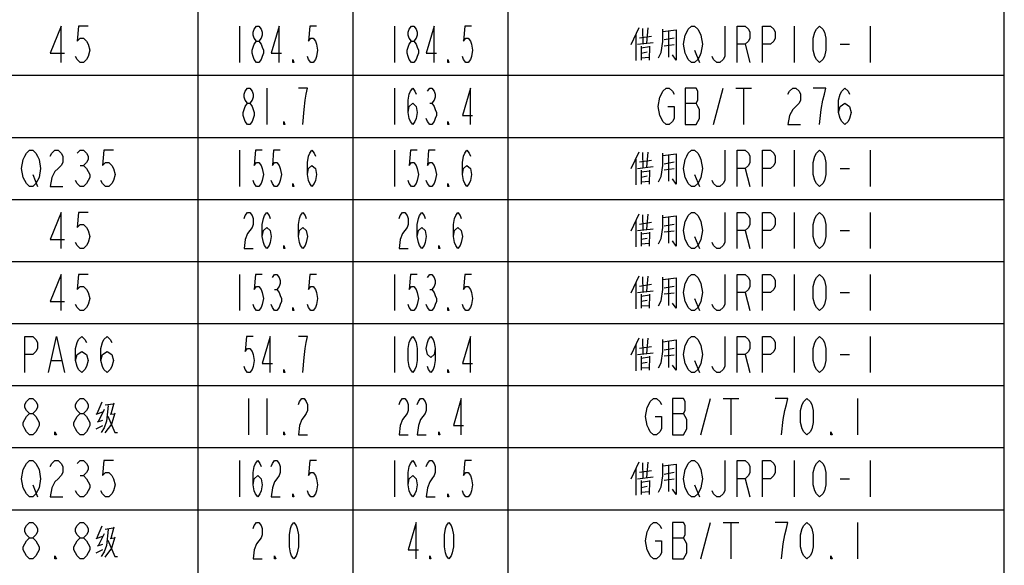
# Model space of a CAD drawing. Header units: millimetres. Extents: x 0 to 5902, y 0 to 4136.
# Tile 32 of 59: x 5418 to 5894, y 1863 to 2127. Entities that reach past the tile are written whole.
import ezdxf

# ---------------------------------------------------------------- set-up
doc = ezdxf.new("R2010")
doc.units = ezdxf.units.MM
doc.header["$LTSCALE"] = 81.675
doc.layers.get('0').update_dxf_attribs({"linetype": 'CONTINUOUS'})
doc.layers.add('010008340000_DXF_TABLE', color=7, linetype='CONTINUOUS')

# ---------------------------------------------------------------- blocks, each defined once
blk = doc.blocks.new('TABLE_BL0', base_point=(5418.04, 2054.83))
at = {"layer": '010008340000_DXF_TABLE', "color": 2, "linetype": 'Continuous'}
for p, q in [((5504.17, 330.25), (5504.17, 3780.25)), ((5579.17, 360.25), (5579.17, 3780.25)), ((5654.17, 330.25), (5654.17, 3780.25)), ((5894.17, 330.25), (5894.17, 3780.25)), ((4934.17, 2100.25), (5894.17, 2100.25)), ((4934.17, 2070.25), (5894.17, 2070.25)), ((4934.17, 2040.25), (5894.17, 2040.25)), ((4934.17, 2010.25), (5894.17, 2010.25)), ((4934.17, 1980.25), (5894.17, 1980.25)), ((4934.17, 1950.25), (5894.17, 1950.25)), ((4934.17, 1920.25), (5894.17, 1920.25)), ((4934.17, 1890.25), (5894.17, 1890.25))]:
    blk.add_line(p, q, dxfattribs=at)
at = {"layer": '010008340000_DXF_TABLE', "color": 5, "linetype": 'Continuous'}
for p, q in [((5524.17, 2124), (5524.17, 2106.5)), ((5599.17, 2124), (5599.17, 2106.5)), ((5717.29, 2123.16), (5713.5, 2114.97)), ((5719.04, 2122.88), (5719.34, 2115.54)), ((5721.67, 2123.16), (5721.09, 2115.82)), ((5728.96, 2121.46), (5735.38, 2122.31)), ((5731.88, 2109.04), (5731.88, 2121.46)), ((5792.54, 2124), (5792.54, 2106.5)), ((5829.29, 2124), (5829.29, 2106.5)), ((5715.84, 2119.77), (5715.84, 2107.35)), ((5716.71, 2115.25), (5724.29, 2116.1)), ((5717.59, 2118.36), (5723.42, 2119.21)), ((5729.54, 2117.51), (5734.5, 2118.36)), ((5718.46, 2114.41), (5718.46, 2107.63)), ((5718.46, 2113.56), (5722.54, 2114.13)), ((5718.46, 2111.02), (5721.38, 2111.58)), ((5722.54, 2114.41), (5722.25, 2107.63)), ((5734.5, 2114.97), (5729.54, 2114.41)), ((5744.31, 2112.34), (5746.61, 2106.5)), ((5768.81, 2115.25), (5771.11, 2106.5)), ((5814.75, 2115.25), (5819.34, 2115.25)), ((5718.46, 2108.76), (5722.25, 2109.04)), ((5537.29, 2094), (5537.29, 2076.5)), ((5599.17, 2094), (5599.17, 2076.5)), ((5753.5, 2076.5), (5758.09, 2094)), ((5764.22, 2094), (5771.87, 2094)), ((5768.04, 2094), (5768.04, 2076.5)), ((5616.12, 2086.71), (5617.22, 2086.71)), ((5739.72, 2086.71), (5745.08, 2086.71)), ((5524.17, 2064), (5524.17, 2046.5)), ((5599.17, 2064), (5599.17, 2046.5)), ((5717.29, 2063.16), (5713.5, 2054.97)), ((5721.67, 2063.16), (5721.09, 2055.82)), ((5792.54, 2064), (5792.54, 2046.5)), ((5829.29, 2064), (5829.29, 2046.5)), ((5715.84, 2059.77), (5715.84, 2047.35)), ((5717.59, 2058.36), (5723.42, 2059.21)), ((5719.04, 2062.88), (5719.34, 2055.54)), ((5728.96, 2061.46), (5735.38, 2062.31)), ((5729.54, 2057.51), (5734.5, 2058.36)), ((5731.88, 2049.04), (5731.88, 2061.46)), ((5447.03, 2056.71), (5448.56, 2056.71)), ((5716.71, 2055.25), (5724.29, 2056.1)), ((5718.46, 2054.41), (5718.46, 2047.63)), ((5718.46, 2053.56), (5722.54, 2054.13)), ((5722.54, 2054.41), (5722.25, 2047.63)), ((5734.5, 2054.97), (5729.54, 2054.41)), ((5768.81, 2055.25), (5771.11, 2046.5)), ((5814.75, 2055.25), (5819.34, 2055.25)), ((5424.06, 2052.34), (5426.36, 2046.5)), ((5718.46, 2051.02), (5721.38, 2051.58)), ((5718.46, 2048.76), (5722.25, 2049.04)), ((5744.31, 2052.34), (5746.61, 2046.5)), ((5717.29, 2033.16), (5713.5, 2024.97)), ((5715.84, 2029.77), (5715.84, 2017.35)), ((5719.04, 2032.88), (5719.34, 2025.54)), ((5721.67, 2033.16), (5721.09, 2025.82)), ((5728.96, 2031.46), (5735.38, 2032.31)), ((5731.88, 2019.04), (5731.88, 2031.46)), ((5792.54, 2034), (5792.54, 2016.5)), ((5829.29, 2034), (5829.29, 2016.5)), ((5716.71, 2025.25), (5724.29, 2026.1)), ((5717.59, 2028.36), (5723.42, 2029.21)), ((5729.54, 2027.51), (5734.5, 2028.36)), ((5734.5, 2024.97), (5729.54, 2024.41)), ((5768.81, 2025.25), (5771.11, 2016.5)), ((5814.75, 2025.25), (5819.34, 2025.25)), ((5718.46, 2024.41), (5718.46, 2017.63)), ((5718.46, 2023.56), (5722.54, 2024.13)), ((5718.46, 2021.02), (5721.38, 2021.59)), ((5722.54, 2024.41), (5722.25, 2017.63)), ((5744.31, 2022.34), (5746.61, 2016.5)), ((5718.46, 2018.76), (5722.25, 2019.04)), ((5524.17, 2004), (5524.17, 1986.5)), ((5599.17, 2004), (5599.17, 1986.5)), ((5717.29, 2003.16), (5713.5, 1994.97)), ((5719.04, 2002.88), (5719.34, 1995.54)), ((5721.67, 2003.16), (5721.09, 1995.82)), ((5728.96, 2001.46), (5735.38, 2002.31)), ((5731.88, 1989.04), (5731.88, 2001.46)), ((5792.54, 2004), (5792.54, 1986.5)), ((5829.29, 2004), (5829.29, 1986.5)), ((5541.12, 1996.71), (5542.22, 1996.71)), ((5616.12, 1996.71), (5617.22, 1996.71)), ((5715.84, 1999.77), (5715.84, 1987.35)), ((5717.59, 1998.36), (5723.42, 1999.21)), ((5729.54, 1997.51), (5734.5, 1998.36)), ((5716.71, 1995.25), (5724.29, 1996.1)), ((5718.46, 1994.41), (5718.46, 1987.63)), ((5718.46, 1993.56), (5722.54, 1994.13)), ((5718.46, 1991.02), (5721.38, 1991.59)), ((5722.54, 1994.41), (5722.25, 1987.63)), ((5734.5, 1994.97), (5729.54, 1994.41)), ((5744.31, 1992.34), (5746.61, 1986.5)), ((5768.81, 1995.25), (5771.11, 1986.5)), ((5814.75, 1995.25), (5819.34, 1995.25)), ((5718.46, 1988.76), (5722.25, 1989.04)), ((5599.17, 1974), (5599.17, 1956.5)), ((5717.29, 1973.16), (5713.5, 1964.97)), ((5719.04, 1972.88), (5719.34, 1965.54)), ((5721.67, 1973.16), (5721.09, 1965.82)), ((5792.54, 1974), (5792.54, 1956.5)), ((5829.29, 1974), (5829.29, 1956.5)), ((5715.84, 1969.77), (5715.84, 1957.35)), ((5717.59, 1968.36), (5723.42, 1969.21)), ((5728.96, 1971.46), (5735.38, 1972.31)), ((5729.54, 1967.51), (5734.5, 1968.36)), ((5731.88, 1959.04), (5731.88, 1971.46)), ((5716.71, 1965.25), (5724.29, 1966.1)), ((5718.46, 1964.41), (5718.46, 1957.63)), ((5718.46, 1963.56), (5722.54, 1964.13)), ((5722.54, 1964.41), (5722.25, 1957.63)), ((5734.5, 1964.97), (5729.54, 1964.41)), ((5768.81, 1965.25), (5771.11, 1956.5)), ((5814.75, 1965.25), (5819.34, 1965.25)), ((5433.25, 1962.34), (5437.84, 1962.34)), ((5718.46, 1961.02), (5721.38, 1961.59)), ((5718.46, 1958.76), (5722.25, 1959.04)), ((5744.31, 1962.34), (5746.61, 1956.5)), ((5528.54, 1944), (5528.54, 1926.5)), ((5537.29, 1944), (5537.29, 1926.5)), ((5747.37, 1926.5), (5751.97, 1944)), ((5758.09, 1944), (5765.75, 1944)), ((5761.92, 1944), (5761.92, 1926.5)), ((5823.17, 1944), (5823.17, 1926.5)), ((5457.42, 1942.31), (5455.09, 1936.67)), ((5459.17, 1940.9), (5462.96, 1941.46)), ((5463.25, 1941.75), (5461.79, 1936.38)), ((5454.79, 1936.38), (5458, 1937.51)), ((5458.59, 1938.64), (5455.67, 1932.71)), ((5461.5, 1936.38), (5463.54, 1936.67)), ((5733.59, 1936.71), (5738.95, 1936.71)), ((5454.79, 1929.33), (5458, 1931.02)), ((5455.38, 1932.71), (5458, 1933.56)), ((5524.17, 1914), (5524.17, 1896.5)), ((5599.17, 1914), (5599.17, 1896.5)), ((5717.29, 1913.16), (5713.5, 1904.97)), ((5719.04, 1912.88), (5719.34, 1905.54)), ((5721.67, 1913.16), (5721.09, 1905.82)), ((5728.96, 1911.46), (5735.38, 1912.31)), ((5731.88, 1899.04), (5731.88, 1911.46)), ((5792.54, 1914), (5792.54, 1896.5)), ((5829.29, 1914), (5829.29, 1896.5)), ((5447.03, 1906.71), (5448.56, 1906.71)), ((5715.84, 1909.77), (5715.84, 1897.35)), ((5716.71, 1905.25), (5724.29, 1906.1)), ((5717.59, 1908.36), (5723.42, 1909.21)), ((5729.54, 1907.51), (5734.5, 1908.36)), ((5424.06, 1902.34), (5426.36, 1896.5)), ((5718.46, 1904.41), (5718.46, 1897.63)), ((5718.46, 1903.56), (5722.54, 1904.13)), ((5718.46, 1901.02), (5721.38, 1901.59)), ((5722.54, 1904.41), (5722.25, 1897.63)), ((5734.5, 1904.97), (5729.54, 1904.41)), ((5744.31, 1902.34), (5746.61, 1896.5)), ((5768.81, 1905.25), (5771.11, 1896.5)), ((5814.75, 1905.25), (5819.34, 1905.25)), ((5718.46, 1898.76), (5722.25, 1899.04)), ((5457.42, 1882.31), (5455.09, 1876.67)), ((5747.37, 1866.5), (5751.97, 1884)), ((5758.09, 1884), (5765.75, 1884)), ((5761.92, 1884), (5761.92, 1866.5)), ((5823.17, 1884), (5823.17, 1866.5)), ((5454.79, 1876.38), (5458, 1877.51)), ((5458.59, 1878.64), (5455.67, 1872.71)), ((5459.17, 1880.9), (5462.96, 1881.46)), ((5463.25, 1881.75), (5461.79, 1876.38)), ((5455.38, 1872.71), (5458, 1873.56)), ((5461.5, 1876.38), (5463.54, 1876.67)), ((5733.59, 1876.71), (5738.95, 1876.71)), ((5454.79, 1869.33), (5458, 1871.02))]:
    blk.add_line(p, q, dxfattribs=at)
for points in [[(5437.84, 2106.5), (5437.84, 2124), (5432.48, 2110.88), (5439.37, 2110.88)], [(5450.86, 2124), (5446.26, 2124), (5445.5, 2116.71), (5447.03, 2118.17), (5448.56, 2118.17), (5450.09, 2116.71), (5450.86, 2115.25), (5451.62, 2112.34), (5450.86, 2109.42), (5450.09, 2107.96), (5448.56, 2106.5), (5447.03, 2106.5), (5445.5, 2107.96), (5444.73, 2109.42)], [(5532.37, 2116.71), (5531.28, 2118.17), (5530.73, 2119.63), (5530.73, 2121.09), (5531.28, 2122.55), (5532.37, 2124), (5533.47, 2124), (5534.56, 2122.55), (5535.11, 2121.09), (5535.11, 2119.63), (5534.56, 2118.17), (5533.47, 2116.71)], [(5543.31, 2106.5), (5543.31, 2124), (5539.48, 2110.88), (5544.4, 2110.88)], [(5561.36, 2124), (5558.08, 2124), (5557.53, 2116.71), (5558.62, 2118.17), (5559.72, 2118.17), (5560.81, 2116.71), (5561.36, 2115.25), (5561.9, 2112.34), (5561.36, 2109.42), (5560.81, 2107.96), (5559.72, 2106.5), (5558.62, 2106.5), (5557.53, 2107.96), (5556.98, 2109.42)], [(5607.37, 2116.71), (5606.28, 2118.17), (5605.73, 2119.63), (5605.73, 2121.09), (5606.28, 2122.55), (5607.37, 2124), (5608.47, 2124), (5609.56, 2122.55), (5610.11, 2121.09), (5610.11, 2119.63), (5609.56, 2118.17), (5608.47, 2116.71)], [(5618.31, 2106.5), (5618.31, 2124), (5614.48, 2110.88), (5619.4, 2110.88)], [(5636.36, 2124), (5633.08, 2124), (5632.53, 2116.71), (5633.62, 2118.17), (5634.72, 2118.17), (5635.81, 2116.71), (5636.36, 2115.25), (5636.9, 2112.34), (5636.36, 2109.42), (5635.81, 2107.96), (5634.72, 2106.5), (5633.62, 2106.5), (5632.53, 2107.96), (5631.98, 2109.42)], [(5726.92, 2108.76), (5728.09, 2111.3), (5728.96, 2116.67), (5728.96, 2122.59)], [(5735.38, 2122.31), (5735.38, 2107.63), (5733.63, 2110.17)], [(5746.61, 2109.42), (5745.84, 2107.96), (5744.31, 2106.5), (5742.78, 2106.5), (5741.25, 2107.96), (5740.48, 2109.42), (5739.72, 2110.88), (5738.95, 2115.25), (5739.72, 2119.63), (5740.48, 2121.09), (5741.25, 2122.55), (5742.78, 2124), (5744.31, 2124), (5745.84, 2122.55), (5746.61, 2121.09), (5747.37, 2119.63), (5748.14, 2115.25), (5747.37, 2110.88), (5746.61, 2109.42)], [(5758.86, 2124), (5758.86, 2109.42), (5758.09, 2107.96), (5756.56, 2106.5), (5755.03, 2106.5), (5753.5, 2107.96), (5752.73, 2109.42)], [(5764.98, 2106.5), (5764.98, 2124), (5768.81, 2124), (5770.34, 2122.55), (5771.11, 2121.09), (5771.11, 2118.17), (5770.34, 2116.71), (5768.81, 2115.25), (5764.98, 2115.25)], [(5777.23, 2106.5), (5777.23, 2124), (5781.06, 2124), (5782.59, 2122.55), (5783.36, 2121.09), (5783.36, 2118.17), (5782.59, 2116.71), (5781.06, 2115.25), (5777.23, 2115.25)], [(5804.79, 2106.5), (5803.26, 2107.96), (5802.5, 2109.42), (5801.73, 2112.34), (5801.73, 2118.17), (5802.5, 2121.09), (5803.26, 2122.55), (5804.79, 2124), (5806.33, 2122.55), (5807.09, 2121.09), (5807.86, 2118.17), (5807.86, 2112.34), (5807.09, 2109.42), (5806.33, 2107.96), (5804.79, 2106.5)], [(5532.37, 2106.5), (5531.28, 2107.96), (5530.73, 2109.42), (5530.18, 2110.88), (5530.18, 2112.34), (5530.73, 2113.8), (5531.28, 2115.25), (5532.37, 2116.71), (5533.47, 2116.71), (5534.56, 2115.25), (5535.11, 2113.8), (5535.65, 2112.34), (5535.65, 2110.88), (5535.11, 2109.42), (5534.56, 2107.96), (5533.47, 2106.5), (5532.37, 2106.5)], [(5607.37, 2106.5), (5606.28, 2107.96), (5605.73, 2109.42), (5605.18, 2110.88), (5605.18, 2112.34), (5605.73, 2113.8), (5606.28, 2115.25), (5607.37, 2116.71), (5608.47, 2116.71), (5609.56, 2115.25), (5610.11, 2113.8), (5610.65, 2112.34), (5610.65, 2110.88), (5610.11, 2109.42), (5609.56, 2107.96), (5608.47, 2106.5), (5607.37, 2106.5)], [(5550.42, 2106.5), (5549.87, 2106.5), (5549.87, 2107.96), (5550.42, 2106.5)], [(5625.42, 2106.5), (5624.87, 2106.5), (5624.87, 2107.96), (5625.42, 2106.5)], [(5528, 2086.71), (5526.9, 2088.17), (5526.36, 2089.63), (5526.36, 2091.09), (5526.9, 2092.55), (5528, 2094), (5529.09, 2094), (5530.18, 2092.55), (5530.73, 2091.09), (5530.73, 2089.63), (5530.18, 2088.17), (5529.09, 2086.71)], [(5554.79, 2076.5), (5555.34, 2083.8), (5555.89, 2088.17), (5556.43, 2091.09), (5556.98, 2094), (5552.61, 2094)], [(5605.73, 2082.34), (5606.28, 2085.25), (5607.92, 2086.71), (5609.56, 2085.25), (5610.11, 2082.34), (5609.56, 2079.42), (5609.01, 2077.96), (5607.92, 2076.5), (5606.83, 2077.96), (5606.28, 2079.42), (5605.73, 2082.34), (5605.73, 2088.17), (5606.28, 2091.09), (5606.83, 2092.55), (5607.92, 2094), (5609.01, 2092.55), (5609.56, 2091.09)], [(5615.03, 2092.55), (5616.12, 2094), (5617.22, 2094), (5618.31, 2092.55), (5618.86, 2091.09), (5618.86, 2089.63), (5618.31, 2088.17), (5617.22, 2086.71), (5618.31, 2085.25), (5618.86, 2083.8), (5619.4, 2082.34), (5619.4, 2080.88), (5618.86, 2079.42), (5618.31, 2077.96), (5617.22, 2076.5), (5616.12, 2076.5), (5615.03, 2077.96), (5614.48, 2079.42)], [(5635.81, 2076.5), (5635.81, 2094), (5631.98, 2080.88), (5636.9, 2080.88)], [(5731.29, 2085.25), (5734.36, 2085.25), (5734.36, 2079.42), (5733.59, 2077.96), (5732.06, 2076.5), (5730.53, 2076.5), (5729, 2077.96), (5728.23, 2079.42), (5727.47, 2080.88), (5726.7, 2085.25), (5727.47, 2089.63), (5728.23, 2091.09), (5729, 2092.55), (5730.53, 2094), (5732.06, 2094), (5733.59, 2092.55), (5734.36, 2091.09)], [(5739.72, 2094), (5739.72, 2076.5), (5745.08, 2076.5), (5745.84, 2077.96), (5746.61, 2079.42), (5746.61, 2083.8), (5745.84, 2085.25), (5745.08, 2086.71), (5745.84, 2088.17), (5745.84, 2092.55), (5745.08, 2094), (5739.72, 2094)], [(5789.48, 2091.09), (5790.25, 2092.55), (5791.78, 2094), (5793.31, 2094), (5794.84, 2092.55), (5795.61, 2091.09), (5795.61, 2088.17), (5794.84, 2086.71), (5793.31, 2085.25), (5791.78, 2083.8), (5790.25, 2080.88), (5789.48, 2076.5), (5795.61, 2076.5)], [(5804.79, 2076.5), (5805.56, 2083.8), (5806.33, 2088.17), (5807.09, 2091.09), (5807.86, 2094), (5801.73, 2094)], [(5813.98, 2082.34), (5814.75, 2085.25), (5817.04, 2086.71), (5819.34, 2085.25), (5820.11, 2082.34), (5819.34, 2079.42), (5818.58, 2077.96), (5817.04, 2076.5), (5815.51, 2077.96), (5814.75, 2079.42), (5813.98, 2082.34), (5813.98, 2088.17), (5814.75, 2091.09), (5815.51, 2092.55), (5817.04, 2094), (5818.58, 2092.55), (5819.34, 2091.09)], [(5528, 2076.5), (5526.9, 2077.96), (5526.36, 2079.42), (5525.81, 2080.88), (5525.81, 2082.34), (5526.36, 2083.8), (5526.9, 2085.25), (5528, 2086.71), (5529.09, 2086.71), (5530.18, 2085.25), (5530.73, 2083.8), (5531.28, 2082.34), (5531.28, 2080.88), (5530.73, 2079.42), (5530.18, 2077.96), (5529.09, 2076.5), (5528, 2076.5)], [(5546.04, 2076.5), (5545.5, 2076.5), (5545.5, 2077.96), (5546.04, 2076.5)], [(5625.42, 2076.5), (5624.87, 2076.5), (5624.87, 2077.96), (5625.42, 2076.5)], [(5426.36, 2049.42), (5425.59, 2047.96), (5424.06, 2046.5), (5422.53, 2046.5), (5421, 2047.96), (5420.23, 2049.42), (5419.47, 2050.88), (5418.7, 2055.25), (5419.47, 2059.63), (5420.23, 2061.09), (5421, 2062.55), (5422.53, 2064), (5424.06, 2064), (5425.59, 2062.55), (5426.36, 2061.09), (5427.12, 2059.63), (5427.89, 2055.25), (5427.12, 2050.88), (5426.36, 2049.42)], [(5432.48, 2061.09), (5433.25, 2062.55), (5434.78, 2064), (5436.31, 2064), (5437.84, 2062.55), (5438.61, 2061.09), (5438.61, 2058.17), (5437.84, 2056.71), (5436.31, 2055.25), (5434.78, 2053.8), (5433.25, 2050.88), (5432.48, 2046.5), (5438.61, 2046.5)], [(5445.5, 2062.55), (5447.03, 2064), (5448.56, 2064), (5450.09, 2062.55), (5450.86, 2061.09), (5450.86, 2059.63), (5450.09, 2058.17), (5448.56, 2056.71), (5450.09, 2055.25), (5450.86, 2053.8), (5451.62, 2052.34), (5451.62, 2050.88), (5450.86, 2049.42), (5450.09, 2047.96), (5448.56, 2046.5), (5447.03, 2046.5), (5445.5, 2047.96), (5444.73, 2049.42)], [(5463.11, 2064), (5458.51, 2064), (5457.75, 2056.71), (5459.28, 2058.17), (5460.81, 2058.17), (5462.34, 2056.71), (5463.11, 2055.25), (5463.87, 2052.34), (5463.11, 2049.42), (5462.34, 2047.96), (5460.81, 2046.5), (5459.28, 2046.5), (5457.75, 2047.96), (5456.98, 2049.42)], [(5535.11, 2064), (5531.83, 2064), (5531.28, 2056.71), (5532.37, 2058.17), (5533.47, 2058.17), (5534.56, 2056.71), (5535.11, 2055.25), (5535.65, 2052.34), (5535.11, 2049.42), (5534.56, 2047.96), (5533.47, 2046.5), (5532.37, 2046.5), (5531.28, 2047.96), (5530.73, 2049.42)], [(5543.86, 2064), (5540.58, 2064), (5540.03, 2056.71), (5541.12, 2058.17), (5542.22, 2058.17), (5543.31, 2056.71), (5543.86, 2055.25), (5544.4, 2052.34), (5543.86, 2049.42), (5543.31, 2047.96), (5542.22, 2046.5), (5541.12, 2046.5), (5540.03, 2047.96), (5539.48, 2049.42)], [(5556.98, 2052.34), (5557.53, 2055.25), (5559.17, 2056.71), (5560.81, 2055.25), (5561.36, 2052.34), (5560.81, 2049.42), (5560.26, 2047.96), (5559.17, 2046.5), (5558.08, 2047.96), (5557.53, 2049.42), (5556.98, 2052.34), (5556.98, 2058.17), (5557.53, 2061.09), (5558.08, 2062.55), (5559.17, 2064), (5560.26, 2062.55), (5560.81, 2061.09)], [(5610.11, 2064), (5606.83, 2064), (5606.28, 2056.71), (5607.37, 2058.17), (5608.47, 2058.17), (5609.56, 2056.71), (5610.11, 2055.25), (5610.65, 2052.34), (5610.11, 2049.42), (5609.56, 2047.96), (5608.47, 2046.5), (5607.37, 2046.5), (5606.28, 2047.96), (5605.73, 2049.42)], [(5618.86, 2064), (5615.57, 2064), (5615.03, 2056.71), (5616.12, 2058.17), (5617.22, 2058.17), (5618.31, 2056.71), (5618.86, 2055.25), (5619.4, 2052.34), (5618.86, 2049.42), (5618.31, 2047.96), (5617.22, 2046.5), (5616.12, 2046.5), (5615.03, 2047.96), (5614.48, 2049.42)], [(5631.98, 2052.34), (5632.53, 2055.25), (5634.17, 2056.71), (5635.81, 2055.25), (5636.36, 2052.34), (5635.81, 2049.42), (5635.26, 2047.96), (5634.17, 2046.5), (5633.08, 2047.96), (5632.53, 2049.42), (5631.98, 2052.34), (5631.98, 2058.17), (5632.53, 2061.09), (5633.08, 2062.55), (5634.17, 2064), (5635.26, 2062.55), (5635.81, 2061.09)], [(5746.61, 2049.42), (5745.84, 2047.96), (5744.31, 2046.5), (5742.78, 2046.5), (5741.25, 2047.96), (5740.48, 2049.42), (5739.72, 2050.88), (5738.95, 2055.25), (5739.72, 2059.63), (5740.48, 2061.09), (5741.25, 2062.55), (5742.78, 2064), (5744.31, 2064), (5745.84, 2062.55), (5746.61, 2061.09), (5747.37, 2059.63), (5748.14, 2055.25), (5747.37, 2050.88), (5746.61, 2049.42)], [(5758.86, 2064), (5758.86, 2049.42), (5758.09, 2047.96), (5756.56, 2046.5), (5755.03, 2046.5), (5753.5, 2047.96), (5752.73, 2049.42)], [(5764.98, 2046.5), (5764.98, 2064), (5768.81, 2064), (5770.34, 2062.55), (5771.11, 2061.09), (5771.11, 2058.17), (5770.34, 2056.71), (5768.81, 2055.25), (5764.98, 2055.25)], [(5777.23, 2046.5), (5777.23, 2064), (5781.06, 2064), (5782.59, 2062.55), (5783.36, 2061.09), (5783.36, 2058.17), (5782.59, 2056.71), (5781.06, 2055.25), (5777.23, 2055.25)], [(5804.79, 2046.5), (5803.26, 2047.96), (5802.5, 2049.42), (5801.73, 2052.34), (5801.73, 2058.17), (5802.5, 2061.09), (5803.26, 2062.55), (5804.79, 2064), (5806.33, 2062.55), (5807.09, 2061.09), (5807.86, 2058.17), (5807.86, 2052.34), (5807.09, 2049.42), (5806.33, 2047.96), (5804.79, 2046.5)], [(5726.92, 2048.76), (5728.09, 2051.3), (5728.96, 2056.67), (5728.96, 2062.59)], [(5735.38, 2062.31), (5735.38, 2047.63), (5733.63, 2050.17)], [(5550.42, 2046.5), (5549.87, 2046.5), (5549.87, 2047.96), (5550.42, 2046.5)], [(5625.42, 2046.5), (5624.87, 2046.5), (5624.87, 2047.96), (5625.42, 2046.5)], [(5437.84, 2016.5), (5437.84, 2034), (5432.48, 2020.88), (5439.37, 2020.88)], [(5450.86, 2034), (5446.26, 2034), (5445.5, 2026.71), (5447.03, 2028.17), (5448.56, 2028.17), (5450.09, 2026.71), (5450.86, 2025.25), (5451.62, 2022.34), (5450.86, 2019.42), (5450.09, 2017.96), (5448.56, 2016.5), (5447.03, 2016.5), (5445.5, 2017.96), (5444.73, 2019.42)], [(5526.36, 2031.09), (5526.9, 2032.55), (5528, 2034), (5529.09, 2034), (5530.18, 2032.55), (5530.73, 2031.09), (5530.73, 2028.17), (5530.18, 2026.71), (5529.09, 2025.25), (5528, 2023.8), (5526.9, 2020.88), (5526.36, 2016.5), (5530.73, 2016.5)], [(5535.11, 2022.34), (5535.65, 2025.25), (5537.29, 2026.71), (5538.93, 2025.25), (5539.48, 2022.34), (5538.93, 2019.42), (5538.39, 2017.96), (5537.29, 2016.5), (5536.2, 2017.96), (5535.65, 2019.42), (5535.11, 2022.34), (5535.11, 2028.17), (5535.65, 2031.09), (5536.2, 2032.55), (5537.29, 2034), (5538.39, 2032.55), (5538.93, 2031.09)], [(5552.61, 2022.34), (5553.15, 2025.25), (5554.79, 2026.71), (5556.43, 2025.25), (5556.98, 2022.34), (5556.43, 2019.42), (5555.89, 2017.96), (5554.79, 2016.5), (5553.7, 2017.96), (5553.15, 2019.42), (5552.61, 2022.34), (5552.61, 2028.17), (5553.15, 2031.09), (5553.7, 2032.55), (5554.79, 2034), (5555.89, 2032.55), (5556.43, 2031.09)], [(5601.36, 2031.09), (5601.9, 2032.55), (5603, 2034), (5604.09, 2034), (5605.18, 2032.55), (5605.73, 2031.09), (5605.73, 2028.17), (5605.18, 2026.71), (5604.09, 2025.25), (5603, 2023.8), (5601.9, 2020.88), (5601.36, 2016.5), (5605.73, 2016.5)], [(5610.11, 2022.34), (5610.65, 2025.25), (5612.29, 2026.71), (5613.93, 2025.25), (5614.48, 2022.34), (5613.93, 2019.42), (5613.39, 2017.96), (5612.29, 2016.5), (5611.2, 2017.96), (5610.65, 2019.42), (5610.11, 2022.34), (5610.11, 2028.17), (5610.65, 2031.09), (5611.2, 2032.55), (5612.29, 2034), (5613.39, 2032.55), (5613.93, 2031.09)], [(5627.61, 2022.34), (5628.15, 2025.25), (5629.79, 2026.71), (5631.43, 2025.25), (5631.98, 2022.34), (5631.43, 2019.42), (5630.89, 2017.96), (5629.79, 2016.5), (5628.7, 2017.96), (5628.15, 2019.42), (5627.61, 2022.34), (5627.61, 2028.17), (5628.15, 2031.09), (5628.7, 2032.55), (5629.79, 2034), (5630.89, 2032.55), (5631.43, 2031.09)], [(5726.92, 2018.76), (5728.09, 2021.3), (5728.96, 2026.67), (5728.96, 2032.59)], [(5735.38, 2032.31), (5735.38, 2017.63), (5733.63, 2020.17)], [(5746.61, 2019.42), (5745.84, 2017.96), (5744.31, 2016.5), (5742.78, 2016.5), (5741.25, 2017.96), (5740.48, 2019.42), (5739.72, 2020.88), (5738.95, 2025.25), (5739.72, 2029.63), (5740.48, 2031.09), (5741.25, 2032.55), (5742.78, 2034), (5744.31, 2034), (5745.84, 2032.55), (5746.61, 2031.09), (5747.37, 2029.63), (5748.14, 2025.25), (5747.37, 2020.88), (5746.61, 2019.42)], [(5758.86, 2034), (5758.86, 2019.42), (5758.09, 2017.96), (5756.56, 2016.5), (5755.03, 2016.5), (5753.5, 2017.96), (5752.73, 2019.42)], [(5764.98, 2016.5), (5764.98, 2034), (5768.81, 2034), (5770.34, 2032.55), (5771.11, 2031.09), (5771.11, 2028.17), (5770.34, 2026.71), (5768.81, 2025.25), (5764.98, 2025.25)], [(5777.23, 2016.5), (5777.23, 2034), (5781.06, 2034), (5782.59, 2032.55), (5783.36, 2031.09), (5783.36, 2028.17), (5782.59, 2026.71), (5781.06, 2025.25), (5777.23, 2025.25)], [(5804.79, 2016.5), (5803.26, 2017.96), (5802.5, 2019.42), (5801.73, 2022.34), (5801.73, 2028.17), (5802.5, 2031.09), (5803.26, 2032.55), (5804.79, 2034), (5806.33, 2032.55), (5807.09, 2031.09), (5807.86, 2028.17), (5807.86, 2022.34), (5807.09, 2019.42), (5806.33, 2017.96), (5804.79, 2016.5)], [(5546.04, 2016.5), (5545.5, 2016.5), (5545.5, 2017.96), (5546.04, 2016.5)], [(5621.04, 2016.5), (5620.5, 2016.5), (5620.5, 2017.96), (5621.04, 2016.5)], [(5437.84, 1986.5), (5437.84, 2004), (5432.48, 1990.88), (5439.37, 1990.88)], [(5450.86, 2004), (5446.26, 2004), (5445.5, 1996.71), (5447.03, 1998.17), (5448.56, 1998.17), (5450.09, 1996.71), (5450.86, 1995.25), (5451.62, 1992.34), (5450.86, 1989.42), (5450.09, 1987.96), (5448.56, 1986.5), (5447.03, 1986.5), (5445.5, 1987.96), (5444.73, 1989.42)], [(5535.11, 2004), (5531.83, 2004), (5531.28, 1996.71), (5532.37, 1998.17), (5533.47, 1998.17), (5534.56, 1996.71), (5535.11, 1995.25), (5535.65, 1992.34), (5535.11, 1989.42), (5534.56, 1987.96), (5533.47, 1986.5), (5532.37, 1986.5), (5531.28, 1987.96), (5530.73, 1989.42)], [(5540.03, 2002.55), (5541.12, 2004), (5542.22, 2004), (5543.31, 2002.55), (5543.86, 2001.09), (5543.86, 1999.63), (5543.31, 1998.17), (5542.22, 1996.71), (5543.31, 1995.25), (5543.86, 1993.8), (5544.4, 1992.34), (5544.4, 1990.88), (5543.86, 1989.42), (5543.31, 1987.96), (5542.22, 1986.5), (5541.12, 1986.5), (5540.03, 1987.96), (5539.48, 1989.42)], [(5561.36, 2004), (5558.08, 2004), (5557.53, 1996.71), (5558.62, 1998.17), (5559.72, 1998.17), (5560.81, 1996.71), (5561.36, 1995.25), (5561.9, 1992.34), (5561.36, 1989.42), (5560.81, 1987.96), (5559.72, 1986.5), (5558.62, 1986.5), (5557.53, 1987.96), (5556.98, 1989.42)], [(5610.11, 2004), (5606.83, 2004), (5606.28, 1996.71), (5607.37, 1998.17), (5608.47, 1998.17), (5609.56, 1996.71), (5610.11, 1995.25), (5610.65, 1992.34), (5610.11, 1989.42), (5609.56, 1987.96), (5608.47, 1986.5), (5607.37, 1986.5), (5606.28, 1987.96), (5605.73, 1989.42)], [(5615.03, 2002.55), (5616.12, 2004), (5617.22, 2004), (5618.31, 2002.55), (5618.86, 2001.09), (5618.86, 1999.63), (5618.31, 1998.17), (5617.22, 1996.71), (5618.31, 1995.25), (5618.86, 1993.8), (5619.4, 1992.34), (5619.4, 1990.88), (5618.86, 1989.42), (5618.31, 1987.96), (5617.22, 1986.5), (5616.12, 1986.5), (5615.03, 1987.96), (5614.48, 1989.42)], [(5636.36, 2004), (5633.08, 2004), (5632.53, 1996.71), (5633.62, 1998.17), (5634.72, 1998.17), (5635.81, 1996.71), (5636.36, 1995.25), (5636.9, 1992.34), (5636.36, 1989.42), (5635.81, 1987.96), (5634.72, 1986.5), (5633.62, 1986.5), (5632.53, 1987.96), (5631.98, 1989.42)], [(5726.92, 1988.76), (5728.09, 1991.3), (5728.96, 1996.67), (5728.96, 2002.59)], [(5735.38, 2002.31), (5735.38, 1987.63), (5733.63, 1990.17)], [(5746.61, 1989.42), (5745.84, 1987.96), (5744.31, 1986.5), (5742.78, 1986.5), (5741.25, 1987.96), (5740.48, 1989.42), (5739.72, 1990.88), (5738.95, 1995.25), (5739.72, 1999.63), (5740.48, 2001.09), (5741.25, 2002.55), (5742.78, 2004), (5744.31, 2004), (5745.84, 2002.55), (5746.61, 2001.09), (5747.37, 1999.63), (5748.14, 1995.25), (5747.37, 1990.88), (5746.61, 1989.42)], [(5758.86, 2004), (5758.86, 1989.42), (5758.09, 1987.96), (5756.56, 1986.5), (5755.03, 1986.5), (5753.5, 1987.96), (5752.73, 1989.42)], [(5764.98, 1986.5), (5764.98, 2004), (5768.81, 2004), (5770.34, 2002.55), (5771.11, 2001.09), (5771.11, 1998.17), (5770.34, 1996.71), (5768.81, 1995.25), (5764.98, 1995.25)], [(5777.23, 1986.5), (5777.23, 2004), (5781.06, 2004), (5782.59, 2002.55), (5783.36, 2001.09), (5783.36, 1998.17), (5782.59, 1996.71), (5781.06, 1995.25), (5777.23, 1995.25)], [(5804.79, 1986.5), (5803.26, 1987.96), (5802.5, 1989.42), (5801.73, 1992.34), (5801.73, 1998.17), (5802.5, 2001.09), (5803.26, 2002.55), (5804.79, 2004), (5806.33, 2002.55), (5807.09, 2001.09), (5807.86, 1998.17), (5807.86, 1992.34), (5807.09, 1989.42), (5806.33, 1987.96), (5804.79, 1986.5)], [(5550.42, 1986.5), (5549.87, 1986.5), (5549.87, 1987.96), (5550.42, 1986.5)], [(5625.42, 1986.5), (5624.87, 1986.5), (5624.87, 1987.96), (5625.42, 1986.5)], [(5420.23, 1956.5), (5420.23, 1974), (5424.06, 1974), (5425.59, 1972.55), (5426.36, 1971.09), (5426.36, 1968.17), (5425.59, 1966.71), (5424.06, 1965.25), (5420.23, 1965.25)], [(5431.72, 1956.5), (5435.54, 1974), (5439.37, 1956.5)], [(5444.73, 1962.34), (5445.5, 1965.25), (5447.79, 1966.71), (5450.09, 1965.25), (5450.86, 1962.34), (5450.09, 1959.42), (5449.33, 1957.96), (5447.79, 1956.5), (5446.26, 1957.96), (5445.5, 1959.42), (5444.73, 1962.34), (5444.73, 1968.17), (5445.5, 1971.09), (5446.26, 1972.55), (5447.79, 1974), (5449.33, 1972.55), (5450.09, 1971.09)], [(5456.98, 1962.34), (5457.75, 1965.25), (5460.04, 1966.71), (5462.34, 1965.25), (5463.11, 1962.34), (5462.34, 1959.42), (5461.58, 1957.96), (5460.04, 1956.5), (5458.51, 1957.96), (5457.75, 1959.42), (5456.98, 1962.34), (5456.98, 1968.17), (5457.75, 1971.09), (5458.51, 1972.55), (5460.04, 1974), (5461.58, 1972.55), (5462.34, 1971.09)], [(5530.73, 1974), (5527.45, 1974), (5526.9, 1966.71), (5528, 1968.17), (5529.09, 1968.17), (5530.18, 1966.71), (5530.73, 1965.25), (5531.28, 1962.34), (5530.73, 1959.42), (5530.18, 1957.96), (5529.09, 1956.5), (5528, 1956.5), (5526.9, 1957.96), (5526.36, 1959.42)], [(5538.93, 1956.5), (5538.93, 1974), (5535.11, 1960.88), (5540.03, 1960.88)], [(5554.79, 1956.5), (5555.34, 1963.8), (5555.89, 1968.17), (5556.43, 1971.09), (5556.98, 1974), (5552.61, 1974)], [(5607.92, 1956.5), (5606.83, 1957.96), (5606.28, 1959.42), (5605.73, 1962.34), (5605.73, 1968.17), (5606.28, 1971.09), (5606.83, 1972.55), (5607.92, 1974), (5609.01, 1972.55), (5609.56, 1971.09), (5610.11, 1968.17), (5610.11, 1962.34), (5609.56, 1959.42), (5609.01, 1957.96), (5607.92, 1956.5)], [(5618.86, 1968.17), (5618.31, 1965.25), (5616.67, 1963.8), (5615.03, 1965.25), (5614.48, 1968.17), (5615.03, 1971.09), (5615.57, 1972.55), (5616.67, 1974), (5617.76, 1972.55), (5618.31, 1971.09), (5618.86, 1968.17), (5618.86, 1962.34), (5618.31, 1959.42), (5617.76, 1957.96), (5616.67, 1956.5), (5615.57, 1957.96), (5615.03, 1959.42)], [(5635.81, 1956.5), (5635.81, 1974), (5631.98, 1960.88), (5636.9, 1960.88)], [(5726.92, 1958.76), (5728.09, 1961.3), (5728.96, 1966.67), (5728.96, 1972.59)], [(5746.61, 1959.42), (5745.84, 1957.96), (5744.31, 1956.5), (5742.78, 1956.5), (5741.25, 1957.96), (5740.48, 1959.42), (5739.72, 1960.88), (5738.95, 1965.25), (5739.72, 1969.63), (5740.48, 1971.09), (5741.25, 1972.55), (5742.78, 1974), (5744.31, 1974), (5745.84, 1972.55), (5746.61, 1971.09), (5747.37, 1969.63), (5748.14, 1965.25), (5747.37, 1960.88), (5746.61, 1959.42)], [(5758.86, 1974), (5758.86, 1959.42), (5758.09, 1957.96), (5756.56, 1956.5), (5755.03, 1956.5), (5753.5, 1957.96), (5752.73, 1959.42)], [(5764.98, 1956.5), (5764.98, 1974), (5768.81, 1974), (5770.34, 1972.55), (5771.11, 1971.09), (5771.11, 1968.17), (5770.34, 1966.71), (5768.81, 1965.25), (5764.98, 1965.25)], [(5777.23, 1956.5), (5777.23, 1974), (5781.06, 1974), (5782.59, 1972.55), (5783.36, 1971.09), (5783.36, 1968.17), (5782.59, 1966.71), (5781.06, 1965.25), (5777.23, 1965.25)], [(5804.79, 1956.5), (5803.26, 1957.96), (5802.5, 1959.42), (5801.73, 1962.34), (5801.73, 1968.17), (5802.5, 1971.09), (5803.26, 1972.55), (5804.79, 1974), (5806.33, 1972.55), (5807.09, 1971.09), (5807.86, 1968.17), (5807.86, 1962.34), (5807.09, 1959.42), (5806.33, 1957.96), (5804.79, 1956.5)], [(5735.38, 1972.31), (5735.38, 1957.63), (5733.63, 1960.17)], [(5546.04, 1956.5), (5545.5, 1956.5), (5545.5, 1957.96), (5546.04, 1956.5)], [(5625.42, 1956.5), (5624.87, 1956.5), (5624.87, 1957.96), (5625.42, 1956.5)], [(5422.53, 1936.71), (5421, 1938.17), (5420.23, 1939.63), (5420.23, 1941.09), (5421, 1942.55), (5422.53, 1944), (5424.06, 1944), (5425.59, 1942.55), (5426.36, 1941.09), (5426.36, 1939.63), (5425.59, 1938.17), (5424.06, 1936.71)], [(5447.03, 1936.71), (5445.5, 1938.17), (5444.73, 1939.63), (5444.73, 1941.09), (5445.5, 1942.55), (5447.03, 1944), (5448.56, 1944), (5450.09, 1942.55), (5450.86, 1941.09), (5450.86, 1939.63), (5450.09, 1938.17), (5448.56, 1936.71)], [(5552.61, 1941.09), (5553.15, 1942.55), (5554.25, 1944), (5555.34, 1944), (5556.43, 1942.55), (5556.98, 1941.09), (5556.98, 1938.17), (5556.43, 1936.71), (5555.34, 1935.25), (5554.25, 1933.8), (5553.15, 1930.88), (5552.61, 1926.5), (5556.98, 1926.5)], [(5601.36, 1941.09), (5601.9, 1942.55), (5603, 1944), (5604.09, 1944), (5605.18, 1942.55), (5605.73, 1941.09), (5605.73, 1938.17), (5605.18, 1936.71), (5604.09, 1935.25), (5603, 1933.8), (5601.9, 1930.88), (5601.36, 1926.5), (5605.73, 1926.5)], [(5610.11, 1941.09), (5610.65, 1942.55), (5611.75, 1944), (5612.84, 1944), (5613.93, 1942.55), (5614.48, 1941.09), (5614.48, 1938.17), (5613.93, 1936.71), (5612.84, 1935.25), (5611.75, 1933.8), (5610.65, 1930.88), (5610.11, 1926.5), (5614.48, 1926.5)], [(5631.43, 1926.5), (5631.43, 1944), (5627.61, 1930.88), (5632.53, 1930.88)], [(5725.17, 1935.25), (5728.23, 1935.25), (5728.23, 1929.42), (5727.47, 1927.96), (5725.93, 1926.5), (5724.4, 1926.5), (5722.87, 1927.96), (5722.11, 1929.42), (5721.34, 1930.88), (5720.58, 1935.25), (5721.34, 1939.63), (5722.11, 1941.09), (5722.87, 1942.55), (5724.4, 1944), (5725.93, 1944), (5727.47, 1942.55), (5728.23, 1941.09)], [(5733.59, 1944), (5733.59, 1926.5), (5738.95, 1926.5), (5739.72, 1927.96), (5740.48, 1929.42), (5740.48, 1933.8), (5739.72, 1935.25), (5738.95, 1936.71), (5739.72, 1938.17), (5739.72, 1942.55), (5738.95, 1944), (5733.59, 1944)], [(5786.42, 1926.5), (5787.18, 1933.8), (5787.95, 1938.17), (5788.72, 1941.09), (5789.48, 1944), (5783.36, 1944)], [(5798.67, 1926.5), (5797.14, 1927.96), (5796.37, 1929.42), (5795.61, 1932.34), (5795.61, 1938.17), (5796.37, 1941.09), (5797.14, 1942.55), (5798.67, 1944), (5800.2, 1942.55), (5800.97, 1941.09), (5801.73, 1938.17), (5801.73, 1932.34), (5800.97, 1929.42), (5800.2, 1927.96), (5798.67, 1926.5)], [(5460.63, 1940.62), (5459.75, 1933), (5458.59, 1929.89), (5457.13, 1927.63)], [(5422.53, 1926.5), (5421, 1927.96), (5420.23, 1929.42), (5419.47, 1930.88), (5419.47, 1932.34), (5420.23, 1933.8), (5421, 1935.25), (5422.53, 1936.71), (5424.06, 1936.71), (5425.59, 1935.25), (5426.36, 1933.8), (5427.12, 1932.34), (5427.12, 1930.88), (5426.36, 1929.42), (5425.59, 1927.96), (5424.06, 1926.5), (5422.53, 1926.5)], [(5447.03, 1926.5), (5445.5, 1927.96), (5444.73, 1929.42), (5443.97, 1930.88), (5443.97, 1932.34), (5444.73, 1933.8), (5445.5, 1935.25), (5447.03, 1936.71), (5448.56, 1936.71), (5450.09, 1935.25), (5450.86, 1933.8), (5451.62, 1932.34), (5451.62, 1930.88), (5450.86, 1929.42), (5450.09, 1927.96), (5448.56, 1926.5), (5447.03, 1926.5)], [(5463.84, 1936.95), (5462.09, 1931.59), (5458.88, 1927.35)], [(5460.34, 1935.54), (5463.84, 1927.63), (5465, 1927.63)], [(5435.54, 1926.5), (5434.78, 1926.5), (5434.78, 1927.96), (5435.54, 1926.5)], [(5546.04, 1926.5), (5545.5, 1926.5), (5545.5, 1927.96), (5546.04, 1926.5)], [(5621.04, 1926.5), (5620.5, 1926.5), (5620.5, 1927.96), (5621.04, 1926.5)], [(5810.92, 1926.5), (5810.15, 1926.5), (5810.15, 1927.96), (5810.92, 1926.5)], [(5426.36, 1899.42), (5425.59, 1897.96), (5424.06, 1896.5), (5422.53, 1896.5), (5421, 1897.96), (5420.23, 1899.42), (5419.47, 1900.88), (5418.7, 1905.25), (5419.47, 1909.63), (5420.23, 1911.09), (5421, 1912.55), (5422.53, 1914), (5424.06, 1914), (5425.59, 1912.55), (5426.36, 1911.09), (5427.12, 1909.63), (5427.89, 1905.25), (5427.12, 1900.88), (5426.36, 1899.42)], [(5432.48, 1911.09), (5433.25, 1912.55), (5434.78, 1914), (5436.31, 1914), (5437.84, 1912.55), (5438.61, 1911.09), (5438.61, 1908.17), (5437.84, 1906.71), (5436.31, 1905.25), (5434.78, 1903.8), (5433.25, 1900.88), (5432.48, 1896.5), (5438.61, 1896.5)], [(5445.5, 1912.55), (5447.03, 1914), (5448.56, 1914), (5450.09, 1912.55), (5450.86, 1911.09), (5450.86, 1909.63), (5450.09, 1908.17), (5448.56, 1906.71), (5450.09, 1905.25), (5450.86, 1903.8), (5451.62, 1902.34), (5451.62, 1900.88), (5450.86, 1899.42), (5450.09, 1897.96), (5448.56, 1896.5), (5447.03, 1896.5), (5445.5, 1897.96), (5444.73, 1899.42)], [(5463.11, 1914), (5458.51, 1914), (5457.75, 1906.71), (5459.28, 1908.17), (5460.81, 1908.17), (5462.34, 1906.71), (5463.11, 1905.25), (5463.87, 1902.34), (5463.11, 1899.42), (5462.34, 1897.96), (5460.81, 1896.5), (5459.28, 1896.5), (5457.75, 1897.96), (5456.98, 1899.42)], [(5530.73, 1902.34), (5531.28, 1905.25), (5532.92, 1906.71), (5534.56, 1905.25), (5535.11, 1902.34), (5534.56, 1899.42), (5534.01, 1897.96), (5532.92, 1896.5), (5531.83, 1897.96), (5531.28, 1899.42), (5530.73, 1902.34), (5530.73, 1908.17), (5531.28, 1911.09), (5531.83, 1912.55), (5532.92, 1914), (5534.01, 1912.55), (5534.56, 1911.09)], [(5539.48, 1911.09), (5540.03, 1912.55), (5541.12, 1914), (5542.22, 1914), (5543.31, 1912.55), (5543.86, 1911.09), (5543.86, 1908.17), (5543.31, 1906.71), (5542.22, 1905.25), (5541.12, 1903.8), (5540.03, 1900.88), (5539.48, 1896.5), (5543.86, 1896.5)], [(5561.36, 1914), (5558.08, 1914), (5557.53, 1906.71), (5558.62, 1908.17), (5559.72, 1908.17), (5560.81, 1906.71), (5561.36, 1905.25), (5561.9, 1902.34), (5561.36, 1899.42), (5560.81, 1897.96), (5559.72, 1896.5), (5558.62, 1896.5), (5557.53, 1897.96), (5556.98, 1899.42)], [(5605.73, 1902.34), (5606.28, 1905.25), (5607.92, 1906.71), (5609.56, 1905.25), (5610.11, 1902.34), (5609.56, 1899.42), (5609.01, 1897.96), (5607.92, 1896.5), (5606.83, 1897.96), (5606.28, 1899.42), (5605.73, 1902.34), (5605.73, 1908.17), (5606.28, 1911.09), (5606.83, 1912.55), (5607.92, 1914), (5609.01, 1912.55), (5609.56, 1911.09)], [(5614.48, 1911.09), (5615.03, 1912.55), (5616.12, 1914), (5617.22, 1914), (5618.31, 1912.55), (5618.86, 1911.09), (5618.86, 1908.17), (5618.31, 1906.71), (5617.22, 1905.25), (5616.12, 1903.8), (5615.03, 1900.88), (5614.48, 1896.5), (5618.86, 1896.5)], [(5636.36, 1914), (5633.08, 1914), (5632.53, 1906.71), (5633.62, 1908.17), (5634.72, 1908.17), (5635.81, 1906.71), (5636.36, 1905.25), (5636.9, 1902.34), (5636.36, 1899.42), (5635.81, 1897.96), (5634.72, 1896.5), (5633.62, 1896.5), (5632.53, 1897.96), (5631.98, 1899.42)], [(5726.92, 1898.76), (5728.09, 1901.3), (5728.96, 1906.67), (5728.96, 1912.59)], [(5735.38, 1912.31), (5735.38, 1897.63), (5733.63, 1900.17)], [(5746.61, 1899.42), (5745.84, 1897.96), (5744.31, 1896.5), (5742.78, 1896.5), (5741.25, 1897.96), (5740.48, 1899.42), (5739.72, 1900.88), (5738.95, 1905.25), (5739.72, 1909.63), (5740.48, 1911.09), (5741.25, 1912.55), (5742.78, 1914), (5744.31, 1914), (5745.84, 1912.55), (5746.61, 1911.09), (5747.37, 1909.63), (5748.14, 1905.25), (5747.37, 1900.88), (5746.61, 1899.42)], [(5758.86, 1914), (5758.86, 1899.42), (5758.09, 1897.96), (5756.56, 1896.5), (5755.03, 1896.5), (5753.5, 1897.96), (5752.73, 1899.42)], [(5764.98, 1896.5), (5764.98, 1914), (5768.81, 1914), (5770.34, 1912.55), (5771.11, 1911.09), (5771.11, 1908.17), (5770.34, 1906.71), (5768.81, 1905.25), (5764.98, 1905.25)], [(5777.23, 1896.5), (5777.23, 1914), (5781.06, 1914), (5782.59, 1912.55), (5783.36, 1911.09), (5783.36, 1908.17), (5782.59, 1906.71), (5781.06, 1905.25), (5777.23, 1905.25)], [(5804.79, 1896.5), (5803.26, 1897.96), (5802.5, 1899.42), (5801.73, 1902.34), (5801.73, 1908.17), (5802.5, 1911.09), (5803.26, 1912.55), (5804.79, 1914), (5806.33, 1912.55), (5807.09, 1911.09), (5807.86, 1908.17), (5807.86, 1902.34), (5807.09, 1899.42), (5806.33, 1897.96), (5804.79, 1896.5)], [(5550.42, 1896.5), (5549.87, 1896.5), (5549.87, 1897.96), (5550.42, 1896.5)], [(5625.42, 1896.5), (5624.87, 1896.5), (5624.87, 1897.96), (5625.42, 1896.5)], [(5422.53, 1876.71), (5421, 1878.17), (5420.23, 1879.63), (5420.23, 1881.09), (5421, 1882.55), (5422.53, 1884), (5424.06, 1884), (5425.59, 1882.55), (5426.36, 1881.09), (5426.36, 1879.63), (5425.59, 1878.17), (5424.06, 1876.71)], [(5447.03, 1876.71), (5445.5, 1878.17), (5444.73, 1879.63), (5444.73, 1881.09), (5445.5, 1882.55), (5447.03, 1884), (5448.56, 1884), (5450.09, 1882.55), (5450.86, 1881.09), (5450.86, 1879.63), (5450.09, 1878.17), (5448.56, 1876.71)], [(5530.73, 1881.09), (5531.28, 1882.55), (5532.37, 1884), (5533.47, 1884), (5534.56, 1882.55), (5535.11, 1881.09), (5535.11, 1878.17), (5534.56, 1876.71), (5533.47, 1875.25), (5532.37, 1873.8), (5531.28, 1870.88), (5530.73, 1866.5), (5535.11, 1866.5)], [(5550.42, 1866.5), (5549.32, 1867.96), (5548.78, 1869.42), (5548.23, 1872.34), (5548.23, 1878.17), (5548.78, 1881.09), (5549.32, 1882.55), (5550.42, 1884), (5551.51, 1882.55), (5552.06, 1881.09), (5552.61, 1878.17), (5552.61, 1872.34), (5552.06, 1869.42), (5551.51, 1867.96), (5550.42, 1866.5)], [(5609.56, 1866.5), (5609.56, 1884), (5605.73, 1870.88), (5610.65, 1870.88)], [(5625.42, 1866.5), (5624.33, 1867.96), (5623.78, 1869.42), (5623.23, 1872.34), (5623.23, 1878.17), (5623.78, 1881.09), (5624.33, 1882.55), (5625.42, 1884), (5626.51, 1882.55), (5627.06, 1881.09), (5627.61, 1878.17), (5627.61, 1872.34), (5627.06, 1869.42), (5626.51, 1867.96), (5625.42, 1866.5)], [(5725.17, 1875.25), (5728.23, 1875.25), (5728.23, 1869.42), (5727.47, 1867.96), (5725.93, 1866.5), (5724.4, 1866.5), (5722.87, 1867.96), (5722.11, 1869.42), (5721.34, 1870.88), (5720.58, 1875.25), (5721.34, 1879.63), (5722.11, 1881.09), (5722.87, 1882.55), (5724.4, 1884), (5725.93, 1884), (5727.47, 1882.55), (5728.23, 1881.09)], [(5733.59, 1884), (5733.59, 1866.5), (5738.95, 1866.5), (5739.72, 1867.96), (5740.48, 1869.42), (5740.48, 1873.8), (5739.72, 1875.25), (5738.95, 1876.71), (5739.72, 1878.17), (5739.72, 1882.55), (5738.95, 1884), (5733.59, 1884)], [(5786.42, 1866.5), (5787.18, 1873.8), (5787.95, 1878.17), (5788.72, 1881.09), (5789.48, 1884), (5783.36, 1884)], [(5798.67, 1866.5), (5797.14, 1867.96), (5796.37, 1869.42), (5795.61, 1872.34), (5795.61, 1878.17), (5796.37, 1881.09), (5797.14, 1882.55), (5798.67, 1884), (5800.2, 1882.55), (5800.97, 1881.09), (5801.73, 1878.17), (5801.73, 1872.34), (5800.97, 1869.42), (5800.2, 1867.96), (5798.67, 1866.5)], [(5460.63, 1880.62), (5459.75, 1873), (5458.59, 1869.89), (5457.13, 1867.63)], [(5422.53, 1866.5), (5421, 1867.96), (5420.23, 1869.42), (5419.47, 1870.88), (5419.47, 1872.34), (5420.23, 1873.8), (5421, 1875.25), (5422.53, 1876.71), (5424.06, 1876.71), (5425.59, 1875.25), (5426.36, 1873.8), (5427.12, 1872.34), (5427.12, 1870.88), (5426.36, 1869.42), (5425.59, 1867.96), (5424.06, 1866.5), (5422.53, 1866.5)], [(5447.03, 1866.5), (5445.5, 1867.96), (5444.73, 1869.42), (5443.97, 1870.88), (5443.97, 1872.34), (5444.73, 1873.8), (5445.5, 1875.25), (5447.03, 1876.71), (5448.56, 1876.71), (5450.09, 1875.25), (5450.86, 1873.8), (5451.62, 1872.34), (5451.62, 1870.88), (5450.86, 1869.42), (5450.09, 1867.96), (5448.56, 1866.5), (5447.03, 1866.5)], [(5463.84, 1876.95), (5462.09, 1871.59), (5458.88, 1867.35)], [(5460.34, 1875.54), (5463.84, 1867.63), (5465, 1867.63)], [(5435.54, 1866.5), (5434.78, 1866.5), (5434.78, 1867.96), (5435.54, 1866.5)], [(5541.67, 1866.5), (5541.12, 1866.5), (5541.12, 1867.96), (5541.67, 1866.5)], [(5616.67, 1866.5), (5616.12, 1866.5), (5616.12, 1867.96), (5616.67, 1866.5)], [(5810.92, 1866.5), (5810.15, 1866.5), (5810.15, 1867.96), (5810.92, 1866.5)]]:
    blk.add_lwpolyline(points, dxfattribs=at)

msp = doc.modelspace()

# ---------------------------------------------------------------- block references
msp.add_blockref('TABLE_BL0', (5418.044, 2054.831))

doc.saveas('drawing.dxf')
